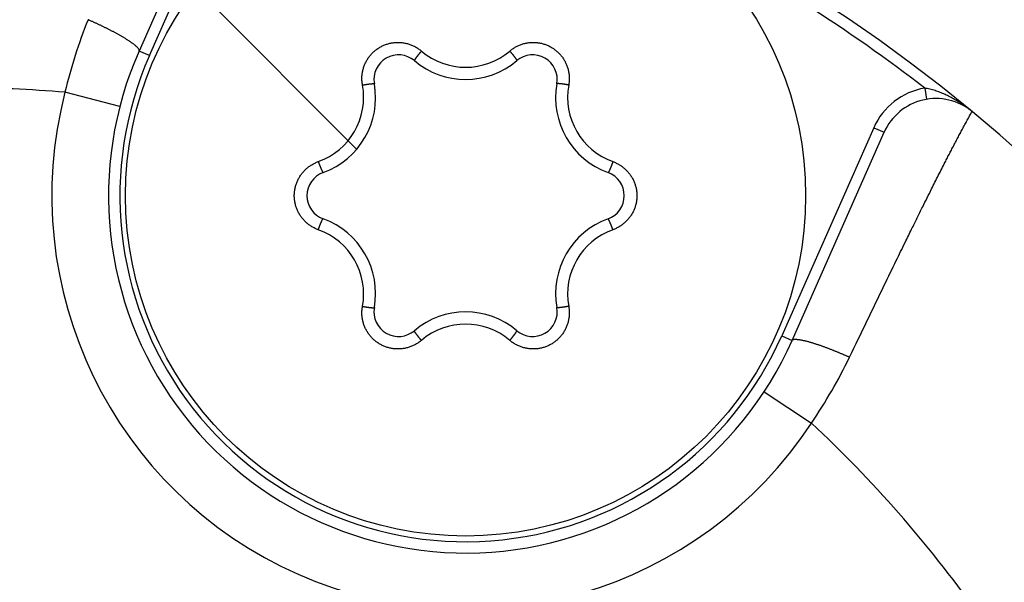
# Model space of a CAD drawing. Header units: millimetres. Extents: x 0 to 1300, y 0 to 891.
# Tile 32 of 148: x 600 to 608, y 285 to 290. Entities that reach past the tile are written whole.
import ezdxf

# ---------------------------------------------------------------- set-up
doc = ezdxf.new("R2010")
doc.units = ezdxf.units.MM
doc.header["$LTSCALE"] = 0.545669
doc.linetypes.add('CENTER', pattern=[50.8, 31.75, -6.35, 6.35, -6.35])
doc.layers.add('NoLayerName_001', color=7, linetype='Continuous')

# ---------------------------------------------------------------- blocks, each defined once
blk = doc.blocks.new('DIM_0002')
at = {"color": 3, "linetype": 'Continuous', "lineweight": 13}
blk.add_arc((60.0661, 60.9172), 60.0661, 345, 255, dxfattribs=at)

msp = doc.modelspace()

# ---------------------------------------------------------------- linework, layer by layer
at = {"layer": 'NoLayerName_001', "color": 4, "linetype": 'CENTER', "lineweight": 13}
msp.add_line((602.6371824, 288.88530244), (595.56611459, 295.95637025), dxfattribs=at)
at = {"layer": 'NoLayerName_001', "color": 60, "linetype": 'Continuous', "lineweight": 25}
for p, q in [((601.53357677, 291.58048746), (600.72137213, 289.74618259)), ((600.81280947, 289.70569541), (601.62501412, 291.54000028)), ((600.81280947, 289.70569541), (600.72137213, 289.74618259)), ((600.55152211, 289.25774741), (600.06737506, 289.38265393)), ((607.65164309, 289.41902219), (607.66825528, 289.32041166)), ((607.20269216, 289.07028215), (606.39048751, 287.23597727)), ((606.48192486, 287.19549009), (607.2941295, 289.02979496)), ((607.20269216, 289.07028215), (607.2941295, 289.02979496)), ((606.39048751, 287.23597727), (606.48192486, 287.19549009)), ((606.23444948, 286.74142634), (606.6523544, 286.46691681))]:
    msp.add_line(p, q, dxfattribs=at)
msp.add_circle((603.60164849, 288.47083634), 3, dxfattribs=at)
for centre, radius, start, end in [((599.15164849, 278.42083634), 14, 270, 90), ((599.15164849, 278.42083634), 13.9, 52.301204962, 62.719637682), ((604.43174913, 288.34310966), 4.48647003, 158.023677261, 166.602438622), ((603.60164849, 288.47083634), 3.15, 156.116904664, 336.116904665), ((603.60164849, 288.47083634), 3.04999923, 156.116904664, 336.116904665), ((603.01001329, 289.49557857), 0.2167296, 49.806134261, 190.193865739), ((603.60187979, 290.20576172), 0.60281503, 229.673131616, 310.326114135), ((604.19328369, 289.49557857), 0.2167296, 349.806134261, 130.193865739), ((603.60164849, 290.19583634), 0.7, 229.806134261, 310.193865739), ((602.09967966, 289.33799845), 0.60218715, 289.652894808, 10.347105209), ((602.10775467, 289.33333634), 0.7, 289.806134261, 10.193865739), ((605.09554231, 289.33333634), 0.7, 169.806134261, 250.193865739), ((605.10361757, 289.33799859), 0.60218749, 169.652912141, 250.347087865), ((599.15164849, 278.42083634), 11, 85.22472193, 90), ((603.60164849, 288.47083634), 3.64999371, 165.533551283, 326.700257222), ((607.75131623, 288.82735905), 0.59999784, 99.562420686, 156.116904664), ((607.75131623, 288.82735905), 0.5, 50.430597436, 156.116904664), ((602.41837809, 288.47083634), 0.2167296, 109.806134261, 250.193865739), ((604.78491889, 288.47083634), 0.2167296, 289.806134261, 70.193865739), ((602.10775467, 287.60833634), 0.7, 349.806134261, 70.193865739), ((605.09554231, 287.60833634), 0.7, 109.806134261, 190.193865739), ((602.09967931, 287.60367403), 0.60218749, 349.652919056, 70.34708095), ((605.10361723, 287.60367429), 0.60218715, 109.652887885, 190.347112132), ((603.01001329, 287.44609412), 0.2167296, 169.806134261, 310.193865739), ((603.60164849, 286.74583634), 0.7, 49.806134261, 130.193865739), ((604.19328369, 287.44609412), 0.2167296, 229.806134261, 10.193865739), ((603.60141719, 286.73591096), 0.60281503, 49.673131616, 130.326114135), ((602.94450099, 289.0022725), 4.49179311, 325.63646375, 334.20503951), ((599.15164849, 278.42083634), 11, 35.501764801, 47.009087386)]:
    msp.add_arc(centre, radius, start, end, dxfattribs=at)
for points, knots in [([(600.33657815, 289.99285535), (600.33296376, 289.9945082), (600.32573917, 289.99782294), (600.31487754, 290.0027406), (600.30400165, 290.00762616), (600.29310836, 290.01247237), (600.28220109, 290.01728666), (600.27491396, 290.02046042), (600.27127239, 290.02205176)], [0, 0, 0, 0, 0.011923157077, 0.02384613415, 0.035768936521, 0.047691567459, 0.05961402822, 0.071536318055, 0.071536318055, 0.071536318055, 0.071536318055]), ([(600.72137372, 289.74618189), (600.72107105, 289.75010104), (600.72193737, 289.75860927), (600.71411451, 289.76859054), (600.70634983, 289.77761689), (600.69775473, 289.78591682), (600.68882282, 289.79385287), (600.67957354, 289.80142384), (600.67011314, 289.80867673), (600.66048033, 289.81568471), (600.65072964, 289.82252777), (600.64088619, 289.82924561), (600.63095482, 289.8358423), (600.62094624, 289.84232866), (600.61086986, 289.84871353), (600.6007353, 289.85500632), (600.59055136, 289.86121697), (600.5803211, 289.86734815), (600.57004668, 289.87340277), (600.55973014, 289.87938392), (600.54937352, 289.88529465), (600.53897884, 289.89113805), (600.52854813, 289.89691716), (600.51808341, 289.90263507), (600.50758673, 289.90829483), (600.49706009, 289.91389951), (600.48650555, 289.91945219), (600.47592511, 289.92495591), (600.46532083, 289.93041378), (600.45469467, 289.93582877), (600.44404879, 289.9412043), (600.43338399, 289.94654148), (600.42270042, 289.95184018), (600.4119983, 289.95710059), (600.40127782, 289.96232281), (600.39053921, 289.967507), (600.37978262, 289.97265318), (600.36900844, 289.97776189), (600.35821616, 289.98283169), (600.34740868, 289.98786858), (600.3401869, 289.99119007), (600.33657815, 289.99285535)], [0, 0, 0, 0, 0.0117924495, 0.02430353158, 0.03603779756, 0.04799142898, 0.05997731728, 0.07191546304, 0.08383009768, 0.09573790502, 0.10764890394, 0.1195661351, 0.13148888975, 0.14341587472, 0.15534535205, 0.16727518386, 0.17920338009, 0.19112994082, 0.20305538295, 0.21498014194, 0.22690457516, 0.23882896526, 0.25075352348, 0.26267839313, 0.2746036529, 0.28652932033, 0.2984553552, 0.31038166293, 0.32230809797, 0.33423446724, 0.34616054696, 0.3580862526, 0.37001161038, 0.38193664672, 0.39386138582, 0.40578584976, 0.41771005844, 0.42963402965, 0.44155777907, 0.45348132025, 0.46540466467, 0.46540466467, 0.46540466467, 0.46540466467]), ([(602.69209347, 289.4461615), (602.69129032, 289.45130042), (602.68949785, 289.46156094), (602.6879177, 289.47712013), (602.68699951, 289.49274563), (602.68686569, 289.50841325), (602.68748673, 289.52407374), (602.6888735, 289.53968483), (602.69102797, 289.55520368), (602.69394302, 289.57059166), (602.69760729, 289.58581349), (602.70201068, 289.60083466), (602.70714289, 289.61562065), (602.7129934, 289.63013705), (602.71955268, 289.64434842), (602.72680474, 289.65822105), (602.73472826, 289.67172338), (602.74330298, 289.6848231), (602.7525084, 289.69748797), (602.76232393, 289.70968584), (602.77272966, 289.72138394), (602.78370257, 289.73255157), (602.79521192, 289.74316564), (602.80722836, 289.75320222), (602.81972226, 289.76263762), (602.83266405, 289.77144807), (602.84602421, 289.77960978), (602.85977277, 289.7870988), (602.87387393, 289.79390124), (602.88829235, 289.80000332), (602.90299266, 289.80539127), (602.91793953, 289.81005119), (602.93309756, 289.81396955), (602.94843137, 289.81713127), (602.96390281, 289.81953194), (602.97947367, 289.82117134), (602.99510553, 289.82204554), (603.01076153, 289.82216156), (603.02639882, 289.82148603), (603.04199736, 289.82013612), (603.05230122, 289.81849072), (603.05746477, 289.81776123)], [0, 0, 0, 0, 0.01560390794, 0.03123476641, 0.04688561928, 0.06254921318, 0.07821836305, 0.0938863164, 0.10954769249, 0.12520241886, 0.14085234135, 0.15649894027, 0.17214356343, 0.18778767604, 0.20343305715, 0.21908071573, 0.23473025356, 0.25038088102, 0.26603173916, 0.28168218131, 0.29733205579, 0.31298187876, 0.3286320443, 0.34428244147, 0.35993271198, 0.37558252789, 0.39123186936, 0.4068812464, 0.42253113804, 0.43818148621, 0.45383193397, 0.46948210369, 0.48513187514, 0.50078164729, 0.51643197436, 0.53208275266, 0.5477333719, 0.5633829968, 0.57903084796, 0.59467652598, 0.61032100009, 0.61032100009, 0.61032100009, 0.61032100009]), ([(603.05746477, 289.81776123), (603.06258652, 289.81677951), (603.0728684, 289.81499896), (603.08806594, 289.81122968), (603.1030848, 289.80681351), (603.11786818, 289.80163982), (603.13238555, 289.79574796), (603.14659829, 289.78914256), (603.16047088, 289.78184946), (603.17397223, 289.77389892), (603.18704517, 289.76529053), (603.19973001, 289.75614252), (603.20772057, 289.74946086), (603.21176978, 289.74619622)], [0, 0, 0, 0, 0.01564495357, 0.03129178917, 0.04694183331, 0.0625965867, 0.07825795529, 0.0939259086, 0.10959512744, 0.12525889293, 0.14090999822, 0.15654111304, 0.17214514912, 0.17214514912, 0.17214514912, 0.17214514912]), ([(603.9915273, 289.74619654), (603.99557587, 289.74946185), (604.00356476, 289.75614522), (604.01624924, 289.76529333), (604.0293225, 289.77390085), (604.04282477, 289.78184971), (604.05669843, 289.78914103), (604.07091218, 289.79574443), (604.08542974, 289.80163694), (604.10021407, 289.80680539), (604.11522897, 289.81124201), (604.13043952, 289.81493834), (604.14581069, 289.81788607), (604.16130744, 289.82007716), (604.17689437, 289.8215022), (604.19253431, 289.82215805), (604.20818931, 289.8220474), (604.22382126, 289.82117162), (604.239392, 289.81953235), (604.2548634, 289.81713132), (604.27019714, 289.8139694), (604.2853551, 289.81005101), (604.30030189, 289.80539121), (604.31500209, 289.80000345), (604.32942037, 289.79390158), (604.34352136, 289.7870993), (604.35726967, 289.7796103), (604.37062955, 289.77144851), (604.38357104, 289.76263792), (604.39606462, 289.75320234), (604.40808071, 289.74316553), (604.41958967, 289.7325512), (604.43056214, 289.72138327), (604.44096741, 289.70968488), (604.45078241, 289.69748676), (604.45998782, 289.6848219), (604.46856088, 289.67172157), (604.4764892, 289.65822122), (604.48372232, 289.64434125), (604.49035165, 289.63015757), (604.49407765, 289.62041141), (604.49602722, 289.61557489)], [0, 0, 0, 0, 0.01560377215, 0.03123454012, 0.04688539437, 0.06254909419, 0.07821843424, 0.09388660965, 0.10954815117, 0.12520294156, 0.14085285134, 0.1564993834, 0.17214390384, 0.18778789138, 0.20343313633, 0.21908066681, 0.23473008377, 0.25038059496, 0.26603134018, 0.28168167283, 0.29733144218, 0.31298116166, 0.32863121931, 0.34428149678, 0.3599316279, 0.37558127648, 0.39123041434, 0.40687955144, 0.42252919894, 0.43817932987, 0.45382960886, 0.4694796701, 0.48512939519, 0.50077917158, 0.51642951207, 0.53208026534, 0.54773078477, 0.56338021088, 0.5790277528, 0.59467301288, 0.61031701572, 0.61031701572, 0.61031701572, 0.61031701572]), ([(603.21176964, 289.74619668), (603.21093919, 289.74521827), (603.20927615, 289.74326325), (603.2067944, 289.74031984), (603.20432032, 289.73736999), (603.20185528, 289.73441258), (603.19939893, 289.73144798), (603.19695132, 289.72847618), (603.19451274, 289.72549698), (603.19208359, 289.72251007), (603.18966423, 289.71951516), (603.18765659, 289.7170125), (603.18605576, 289.71500608), (603.18485783, 289.71349908), (603.18366269, 289.71198984), (603.18247044, 289.71047833), (603.18128117, 289.7089645), (603.18009498, 289.70744831), (603.17891196, 289.70592972), (603.1777322, 289.70440868), (603.1765558, 289.70288516), (603.17538285, 289.7013591), (603.17421342, 289.69983045), (603.17304777, 289.69829899), (603.17188614, 289.69676444), (603.17072879, 289.69522655), (603.16957595, 289.69368506), (603.16842789, 289.69213971), (603.16728483, 289.69059023), (603.16614705, 289.68903637), (603.16501481, 289.68747796), (603.16388871, 289.68591483), (603.16276958, 289.68434682), (603.16165825, 289.68277387), (603.1605556, 289.68119589), (603.15946242, 289.67961284), (603.1583797, 289.67802449), (603.1573073, 289.67643069), (603.15624937, 289.6748275), (603.15520554, 289.67321291), (603.15453243, 289.67212118), (603.15419261, 289.67157658)], [0, 0, 0, 0, 0.003849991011, 0.0077000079, 0.011550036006, 0.01540006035, 0.019250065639, 0.023100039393, 0.026949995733, 0.030799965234, 0.034649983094, 0.03850008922, 0.040425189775, 0.042350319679, 0.044275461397, 0.046200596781, 0.048125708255, 0.050050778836, 0.051975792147, 0.053900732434, 0.055825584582, 0.057750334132, 0.059674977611, 0.061599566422, 0.063524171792, 0.065448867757, 0.067373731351, 0.069298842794, 0.071224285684, 0.073150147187, 0.07507649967, 0.077003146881, 0.07892969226, 0.080855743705, 0.082780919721, 0.084704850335, 0.086627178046, 0.088547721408, 0.090467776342, 0.092389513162, 0.094315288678, 0.094315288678, 0.094315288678, 0.094315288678]), ([(603.9915273, 289.74619654), (603.99235777, 289.74521812), (603.99402084, 289.74326307), (603.99650263, 289.74031962), (603.99897676, 289.73736973), (604.00144185, 289.73441227), (604.00389825, 289.73144762), (604.0063459, 289.72847577), (604.00878453, 289.72549653), (604.01121373, 289.72250958), (604.01363313, 289.71951462), (604.01564081, 289.71701192), (604.01724167, 289.71500547), (604.01843962, 289.71349845), (604.01963478, 289.71198919), (604.02082706, 289.71047765), (604.02201635, 289.7089638), (604.02320256, 289.70744759), (604.02438561, 289.70592897), (604.02556539, 289.70440791), (604.02674181, 289.70288437), (604.02791478, 289.70135828), (604.02908423, 289.69982961), (604.03024991, 289.69829812), (604.03141156, 289.69676355), (604.03256893, 289.69522564), (604.03372179, 289.69368413), (604.03486988, 289.69213875), (604.03601295, 289.69058925), (604.03715076, 289.68903536), (604.03828302, 289.68747693), (604.03940914, 289.68591377), (604.0405283, 289.68434574), (604.04163964, 289.68277276), (604.04274232, 289.68119476), (604.04383552, 289.67961169), (604.04491826, 289.67802331), (604.04599068, 289.67642949), (604.04704864, 289.67482628), (604.04809249, 289.67321166), (604.04876562, 289.67211992), (604.04910544, 289.67157531)], [0, 0, 0, 0, 0.003850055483, 0.007700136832, 0.011550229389, 0.01540031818, 0.019250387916, 0.023100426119, 0.026950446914, 0.030800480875, 0.0346505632, 0.038500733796, 0.040425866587, 0.042351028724, 0.044276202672, 0.04620137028, 0.048126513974, 0.050051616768, 0.051976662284, 0.053901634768, 0.055826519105, 0.057751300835, 0.059675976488, 0.061600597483, 0.06352523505, 0.065449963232, 0.067374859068, 0.069300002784, 0.071225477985, 0.07315137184, 0.07507775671, 0.077004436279, 0.078931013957, 0.080857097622, 0.08278230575, 0.084706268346, 0.086628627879, 0.08854920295, 0.090469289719, 0.092391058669, 0.094316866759, 0.094316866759, 0.094316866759, 0.094316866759]), ([(603.15419261, 289.67157658), (603.1538608, 289.67102448), (603.15318738, 289.66992228), (603.15222683, 289.66824137), (603.15129073, 289.66654051), (603.15052829, 289.66480098), (603.14957941, 289.66305914), (603.1498592, 289.66176177), (603.14988543, 289.66113084)], [0, 0, 0, 0, 0.001932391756, 0.003873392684, 0.005813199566, 0.007735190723, 0.009629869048, 0.011524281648, 0.011524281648, 0.011524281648, 0.011524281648]), ([(604.04910544, 289.67157531), (604.04943726, 289.67102321), (604.0501107, 289.66992098), (604.05107127, 289.66824005), (604.05200739, 289.66653916), (604.05276985, 289.66479961), (604.05371876, 289.66305775), (604.05343898, 289.66176036), (604.05341276, 289.66112942)], [0, 0, 0, 0, 0.001932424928, 0.003873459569, 0.00581329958, 0.007735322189, 0.009630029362, 0.01152447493, 0.01152447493, 0.01152447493, 0.01152447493]), ([(604.49602722, 289.61557489), (604.4977374, 289.61064844), (604.50133535, 289.60085369), (604.50566841, 289.5858075), (604.5093523, 289.57059261), (604.51226304, 289.55520295), (604.51441981, 289.53968465), (604.51580731, 289.52407344), (604.51642956, 289.50841297), (604.51629671, 289.49274532), (604.51537924, 289.47711983), (604.51379947, 289.46156068), (604.51200668, 289.45130029), (604.51120345, 289.44616143)], [0, 0, 0, 0, 0.01564453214, 0.03129106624, 0.04694095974, 0.06259570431, 0.07825715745, 0.09392521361, 0.10959443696, 0.12525804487, 0.14090884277, 0.15653958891, 0.17214336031, 0.17214336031, 0.17214336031, 0.17214336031]), ([(602.69209347, 289.4461615), (602.69335602, 289.44639148), (602.69588064, 289.44685421), (602.69967058, 289.44753177), (602.70346227, 289.44819946), (602.70725599, 289.44885554), (602.71105159, 289.4495005), (602.71484905, 289.45013429), (602.71864841, 289.45075657), (602.72244973, 289.45136683), (602.72625308, 289.4519646), (602.72942427, 289.45245193), (602.7319623, 289.45283509), (602.73386637, 289.45311902), (602.73577098, 289.45339942), (602.73767611, 289.45367619), (602.73958176, 289.45394921), (602.74148792, 289.45421839), (602.74339457, 289.45448362), (602.74530171, 289.45474481), (602.74720932, 289.45500184), (602.7491174, 289.45525461), (602.75102597, 289.45550304), (602.75293509, 289.45574679), (602.75484486, 289.45598552), (602.75675539, 289.45621887), (602.75866677, 289.45644651), (602.76057912, 289.45666809), (602.76249254, 289.45688327), (602.76440712, 289.45709168), (602.76632286, 289.45729303), (602.76823963, 289.45748669), (602.77015713, 289.45767189), (602.77207501, 289.45784785), (602.77399291, 289.45801378), (602.77591046, 289.45816898), (602.77782738, 289.45831247), (602.77974385, 289.45844429), (602.78166122, 289.4585589), (602.78358141, 289.45865558), (602.78486343, 289.45869265), (602.78550498, 289.45871464)], [0, 0, 0, 0, 0.003849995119, 0.007700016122, 0.011550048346, 0.01540007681, 0.01925008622, 0.023100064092, 0.026950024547, 0.030799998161, 0.034650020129, 0.038500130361, 0.040425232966, 0.042350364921, 0.044275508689, 0.046200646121, 0.048125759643, 0.050050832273, 0.051975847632, 0.053900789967, 0.055825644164, 0.057750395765, 0.059675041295, 0.061599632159, 0.063524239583, 0.065448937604, 0.067373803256, 0.069298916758, 0.071224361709, 0.073150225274, 0.075076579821, 0.077003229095, 0.078929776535, 0.08085583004, 0.082781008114, 0.084704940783, 0.086627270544, 0.088547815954, 0.090467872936, 0.092389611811, 0.09431538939, 0.09431538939, 0.09431538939, 0.09431538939]), ([(602.78550498, 289.45871464), (602.78614901, 289.45872595), (602.78744027, 289.45875805), (602.78937625, 289.45874946), (602.7913173, 289.45870971), (602.79320499, 289.45850024), (602.79518792, 289.45845107), (602.79617157, 289.45756008), (602.79670486, 289.4572219)], [0, 0, 0, 0, 0.001932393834, 0.003873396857, 0.005813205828, 0.007735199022, 0.009629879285, 0.011524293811, 0.011524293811, 0.011524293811, 0.011524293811]), ([(604.41779201, 289.45871464), (604.41714798, 289.45872595), (604.41585672, 289.45875805), (604.41392074, 289.45874945), (604.4119797, 289.45870971), (604.410092, 289.45850023), (604.40810908, 289.45845107), (604.40712542, 289.45756008), (604.40659214, 289.4572219)], [0, 0, 0, 0, 0.001932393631, 0.003873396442, 0.005813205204, 0.007735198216, 0.009629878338, 0.011524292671, 0.011524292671, 0.011524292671, 0.011524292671]), ([(604.51120352, 289.4461615), (604.50994096, 289.44639148), (604.50741634, 289.44685421), (604.5036264, 289.44753177), (604.49983471, 289.44819946), (604.496041, 289.44885554), (604.49224539, 289.4495005), (604.48844793, 289.45013429), (604.48464858, 289.45075657), (604.48084726, 289.45136682), (604.47704391, 289.45196459), (604.47387271, 289.45245193), (604.47133469, 289.45283508), (604.46943062, 289.45311902), (604.46752601, 289.45339942), (604.46562087, 289.45367619), (604.46371522, 289.45394921), (604.46180907, 289.45421839), (604.45990242, 289.45448362), (604.45799528, 289.45474481), (604.45608767, 289.45500184), (604.45417959, 289.45525461), (604.45227102, 289.45550304), (604.4503619, 289.45574679), (604.44845213, 289.45598552), (604.4465416, 289.45621887), (604.44463022, 289.45644651), (604.44271787, 289.45666809), (604.44080445, 289.45688327), (604.43888987, 289.45709168), (604.43697413, 289.45729303), (604.43505736, 289.45748669), (604.43313986, 289.45767189), (604.43122198, 289.45784784), (604.42930408, 289.45801378), (604.42738653, 289.45816898), (604.42546961, 289.45831246), (604.42355314, 289.45844429), (604.42163577, 289.4585589), (604.41971558, 289.45865558), (604.41843356, 289.45869265), (604.41779201, 289.45871464)], [0, 0, 0, 0, 0.003849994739, 0.007700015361, 0.011550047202, 0.015400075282, 0.019250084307, 0.023100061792, 0.026950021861, 0.030799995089, 0.034650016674, 0.038500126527, 0.040425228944, 0.042350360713, 0.044275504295, 0.046200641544, 0.048125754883, 0.050050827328, 0.051975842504, 0.053900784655, 0.055825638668, 0.057750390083, 0.059675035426, 0.061599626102, 0.063524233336, 0.065448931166, 0.067373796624, 0.069298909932, 0.071224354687, 0.073150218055, 0.075076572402, 0.077003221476, 0.078929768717, 0.080855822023, 0.082780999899, 0.084704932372, 0.086627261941, 0.088547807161, 0.090467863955, 0.092389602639, 0.094315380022, 0.094315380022, 0.094315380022, 0.094315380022]), ([(608.06982244, 289.21278582), (608.06373316, 289.2177141), (608.05162703, 289.22766354), (608.03302451, 289.24203744), (608.0141585, 289.25607056), (607.99498409, 289.26969367), (607.97551697, 289.28291194), (607.95575661, 289.29571059), (607.93570681, 289.3080802), (607.91537023, 289.32000992), (607.89474976, 289.33148916), (607.87385006, 289.34250693), (607.85268067, 289.35304753), (607.83124645, 289.36306863), (607.80955887, 289.3725262), (607.78762995, 289.38137511), (607.76547196, 289.38957127), (607.74309651, 289.39706699), (607.72051752, 289.40382768), (607.69774026, 289.40976988), (607.67480222, 289.41499191), (607.65934738, 289.41760695), (607.65164309, 289.41902219)], [0, 0, 0, 0, 0.02350118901, 0.04700667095, 0.07051778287, 0.09403627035, 0.11756430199, 0.14110448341, 0.16465987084, 0.18823398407, 0.2118308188, 0.23545485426, 0.25910585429, 0.28276937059, 0.30643055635, 0.33007737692, 0.35370086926, 0.37729541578, 0.40085902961, 0.42439364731, 0.44790542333, 0.4714050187, 0.4714050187, 0.4714050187, 0.4714050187]), ([(606.98871925, 287.04766088), (607.0909274, 287.25892476), (607.22793985, 287.54297044), (607.39149415, 287.8793525), (607.47196641, 288.04410019), (607.53335521, 288.16919586), (607.58523316, 288.27445), (607.63080117, 288.36646105), (607.67328625, 288.45181451), (607.70938028, 288.5239643), (607.74232954, 288.58948654), (607.77210193, 288.64839706), (607.80200484, 288.70724146), (607.82871152, 288.75948325), (607.8521814, 288.80514274), (607.87237635, 288.84423932), (607.89265661, 288.88329173), (607.9130297, 288.92229581), (607.93350243, 288.96124769), (607.95408109, 289.00014367), (607.97132525, 289.03250639), (607.98518672, 289.05836116), (607.99561864, 289.07773304), (608.0060896, 289.09708386), (608.01660053, 289.11641284), (608.02714818, 289.1357219), (608.03774214, 289.1550059), (608.05191801, 289.18068978), (608.0626409, 289.19990211), (608.06976913, 289.21272129)], [0, 0, 0, 0, 0.7040670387, 0.9460902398, 1.1221071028, 1.2541197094, 1.3641302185, 1.4741407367, 1.5621491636, 1.6501576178, 1.7161639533, 1.7821703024, 1.8481766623, 1.9141830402, 1.9581873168, 2.0021915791, 2.0461958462, 2.0902001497, 2.1342044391, 2.1782086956, 2.2222128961, 2.2442149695, 2.2662170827, 2.2882193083, 2.3102214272, 2.3322231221, 2.354225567, 2.3762285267, 2.4202317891, 2.4202317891, 2.4202317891, 2.4202317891]), ([(602.16308133, 288.67302704), (602.1664928, 288.67697126), (602.17317655, 288.68498446), (602.18404094, 288.69625974), (602.19537606, 288.70705705), (602.20724913, 288.71727203), (602.2196106, 288.72689825), (602.23243716, 288.7359046), (602.24568898, 288.74427283), (602.25932448, 288.75199083), (602.27331567, 288.75900849), (602.28758044, 288.76541969), (602.29736259, 288.76899761), (602.30221462, 288.77087152)], [0, 0, 0, 0, 0.01564464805, 0.03129129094, 0.0469412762, 0.06259608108, 0.07825754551, 0.09392558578, 0.10959481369, 0.12525847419, 0.14090938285, 0.15654029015, 0.17214424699, 0.17214424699, 0.17214424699, 0.17214424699]), ([(602.30221462, 288.77087152), (602.30264672, 288.76966312), (602.3035083, 288.76724537), (602.30481649, 288.76362442), (602.30613409, 288.76000687), (602.30746277, 288.75639337), (602.30880201, 288.75278381), (602.31015187, 288.74917821), (602.31151264, 288.74557674), (602.3128848, 288.74197957), (602.31426879, 288.73838689), (602.31543234, 288.73539689), (602.31636953, 288.73300732), (602.31707567, 288.73121637), (602.31778514, 288.72942673), (602.31849802, 288.72763846), (602.3192144, 288.7258516), (602.31993437, 288.72406624), (602.32065799, 288.72228241), (602.32138537, 288.72050019), (602.32211658, 288.71871963), (602.32285171, 288.7169408), (602.32359085, 288.71516372), (602.32433431, 288.7133885), (602.32508246, 288.71161523), (602.32583563, 288.70984398), (602.32659418, 288.70807486), (602.32735846, 288.70630792), (602.32812882, 288.70454327), (602.32890562, 288.70278098), (602.32968912, 288.70102123), (602.33047978, 288.69926443), (602.33127815, 288.69751123), (602.33208471, 288.69576232), (602.33289995, 288.6940184), (602.33372432, 288.69228015), (602.33455852, 288.69054831), (602.33540259, 288.68882269), (602.33626202, 288.6871049), (602.33713839, 288.68539362), (602.3377473, 288.68426482), (602.33804903, 288.68369823)], [0, 0, 0, 0, 0.003849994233, 0.00770001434, 0.01155004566, 0.015400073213, 0.019250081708, 0.023100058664, 0.0269500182, 0.030799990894, 0.03465001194, 0.038500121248, 0.040425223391, 0.042350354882, 0.044275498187, 0.046200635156, 0.048125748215, 0.050050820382, 0.051975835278, 0.053900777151, 0.055825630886, 0.057750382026, 0.059675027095, 0.061599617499, 0.063524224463, 0.065448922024, 0.067373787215, 0.069298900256, 0.071224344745, 0.073150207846, 0.075076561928, 0.077003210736, 0.078929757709, 0.080855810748, 0.082780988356, 0.084704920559, 0.086627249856, 0.088547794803, 0.090467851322, 0.092389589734, 0.094315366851, 0.094315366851, 0.094315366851, 0.094315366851]), ([(604.90108235, 288.77087152), (604.90065024, 288.76966312), (604.89978867, 288.76724536), (604.89848048, 288.7636244), (604.89716287, 288.76000684), (604.89583419, 288.75639334), (604.89449494, 288.75278376), (604.89314509, 288.74917816), (604.89178432, 288.74557668), (604.89041215, 288.7419795), (604.88902816, 288.73838681), (604.8878646, 288.7353968), (604.88692741, 288.73300723), (604.88622127, 288.73121628), (604.8855118, 288.72942663), (604.88479892, 288.72763835), (604.88408253, 288.7258515), (604.88336257, 288.72406612), (604.88263894, 288.72228229), (604.88191156, 288.72050007), (604.88118035, 288.71871951), (604.88044522, 288.71694067), (604.87970608, 288.71516359), (604.87896262, 288.71338836), (604.87821447, 288.71161509), (604.8774613, 288.70984384), (604.87670275, 288.70807471), (604.87593846, 288.70630777), (604.8751681, 288.70454311), (604.8743913, 288.70278082), (604.8736078, 288.70102106), (604.87281714, 288.69926426), (604.87201877, 288.69751106), (604.87121221, 288.69576214), (604.87039697, 288.69401822), (604.86957259, 288.69227996), (604.86873839, 288.69054812), (604.86789432, 288.68882249), (604.86703489, 288.6871047), (604.86615852, 288.68539341), (604.86554961, 288.68426461), (604.86524788, 288.68369802)], [0, 0, 0, 0, 0.003850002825, 0.007700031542, 0.011550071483, 0.015400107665, 0.019250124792, 0.023100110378, 0.026950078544, 0.030800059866, 0.034650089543, 0.038500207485, 0.040425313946, 0.042350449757, 0.044275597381, 0.046200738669, 0.048125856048, 0.050050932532, 0.051975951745, 0.053900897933, 0.055825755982, 0.057750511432, 0.05967516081, 0.061599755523, 0.063524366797, 0.06544906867, 0.067373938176, 0.069299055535, 0.071224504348, 0.07315037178, 0.075076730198, 0.077003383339, 0.078929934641, 0.080855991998, 0.082781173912, 0.084705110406, 0.086627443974, 0.088547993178, 0.090468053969, 0.092389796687, 0.094315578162, 0.094315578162, 0.094315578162, 0.094315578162]), ([(604.90108235, 288.77087152), (604.90593446, 288.76899782), (604.91571683, 288.76542045), (604.92998169, 288.75900931), (604.9439729, 288.75199144), (604.95760834, 288.74427295), (604.97086018, 288.7359042), (604.98368642, 288.72689704), (604.99604905, 288.71727131), (605.00791805, 288.70705246), (605.01926856, 288.69626792), (605.03007572, 288.6849437), (605.04031477, 288.67310594), (605.04996115, 288.66078094), (605.05898895, 288.64799464), (605.06737682, 288.63477761), (605.07510819, 288.62116416), (605.08216525, 288.60718803), (605.08853039, 288.59288312), (605.09418612, 288.57828339), (605.09911413, 288.5634225), (605.1032991, 288.54833567), (605.1067364, 288.53306109), (605.10942004, 288.51763613), (605.11134438, 288.50209831), (605.11250362, 288.48648513), (605.11289204, 288.47083404), (605.11250374, 288.45518297), (605.11134443, 288.43956984), (605.10941999, 288.42403211), (605.10673623, 288.40860726), (605.10329884, 288.39333281), (605.09911388, 288.37824612), (605.09418602, 288.36338536), (605.08853017, 288.34878591), (605.08216523, 288.33448103), (605.0751069, 288.32050606), (605.06737965, 288.30688949), (605.05897591, 288.29368524), (605.05000713, 288.2808521), (605.04342949, 288.27275227), (605.04021565, 288.26864564)], [0, 0, 0, 0, 0.01560395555, 0.03123489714, 0.04688591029, 0.06254976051, 0.07821925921, 0.09388762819, 0.10954942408, 0.12520450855, 0.14085472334, 0.15650155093, 0.17214634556, 0.18779058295, 0.20343606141, 0.21908383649, 0.23473352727, 0.25038434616, 0.26603542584, 0.28168610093, 0.29733619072, 0.31298618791, 0.32863649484, 0.34428700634, 0.35993736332, 0.37558723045, 0.39123657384, 0.4068858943, 0.42253570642, 0.43818598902, 0.45383641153, 0.46948661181, 0.48513647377, 0.50078638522, 0.51643685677, 0.53208773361, 0.54773836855, 0.56338790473, 0.57903555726, 0.5946809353, 0.61032505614, 0.61032505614, 0.61032505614, 0.61032505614]), ([(602.30221463, 288.17080117), (602.29736252, 288.17267487), (602.28758016, 288.17625224), (602.27331529, 288.18266337), (602.25932408, 288.18968125), (602.24568864, 288.19739973), (602.23243681, 288.20576848), (602.21961056, 288.21477565), (602.20724794, 288.22440137), (602.19537893, 288.23462023), (602.18402842, 288.24540476), (602.17322126, 288.25672898), (602.16298222, 288.26856674), (602.15333583, 288.28089174), (602.14430803, 288.29367805), (602.13592016, 288.30689507), (602.12818879, 288.32050852), (602.12113174, 288.33448466), (602.11476659, 288.34878956), (602.10911087, 288.36338929), (602.10418286, 288.37825018), (602.09999788, 288.39333701), (602.09656058, 288.4086116), (602.09387694, 288.42403656), (602.09195261, 288.43957437), (602.09079336, 288.45518756), (602.09040494, 288.47083864), (602.09079325, 288.48648972), (602.09195255, 288.50210285), (602.09387699, 288.51764058), (602.09656076, 288.53306542), (602.09999815, 288.54833988), (602.1041831, 288.56342656), (602.10911096, 288.57828733), (602.11476681, 288.59288677), (602.12113175, 288.60719166), (602.12819008, 288.62116662), (602.13591733, 288.6347832), (602.14432108, 288.64798744), (602.15328985, 288.66082059), (602.15986749, 288.66892041), (602.16308133, 288.67302704)], [0, 0, 0, 0, 0.01560395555, 0.03123489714, 0.04688591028, 0.0625497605, 0.07821925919, 0.09388762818, 0.10954942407, 0.12520450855, 0.14085472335, 0.15650155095, 0.1721463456, 0.187790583, 0.20343606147, 0.21908383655, 0.23473352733, 0.25038434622, 0.26603542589, 0.28168610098, 0.29733619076, 0.31298618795, 0.32863649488, 0.34428700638, 0.35993736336, 0.37558723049, 0.39123657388, 0.40688589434, 0.42253570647, 0.43818598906, 0.45383641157, 0.46948661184, 0.48513647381, 0.50078638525, 0.51643685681, 0.53208773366, 0.54773836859, 0.56338790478, 0.57903555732, 0.59468093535, 0.61032505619, 0.61032505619, 0.61032505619, 0.61032505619]), ([(602.33804903, 288.68369823), (602.33836125, 288.68313482), (602.33897908, 288.68200052), (602.33995451, 288.6803282), (602.34095945, 288.67866708), (602.34208471, 288.67713703), (602.34311875, 288.67544435), (602.3443822, 288.67503797), (602.34494172, 288.67474522)], [0, 0, 0, 0, 0.001932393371, 0.003873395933, 0.00581320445, 0.007735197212, 0.009629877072, 0.011524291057, 0.011524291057, 0.011524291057, 0.011524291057]), ([(604.86524788, 288.68369802), (604.86493566, 288.68313462), (604.86431783, 288.6820003), (604.86334239, 288.68032798), (604.86233745, 288.67866686), (604.86121219, 288.6771368), (604.86017815, 288.67544412), (604.8589147, 288.67503774), (604.85835518, 288.67474499)], [0, 0, 0, 0, 0.001932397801, 0.003873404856, 0.005813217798, 0.007735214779, 0.009629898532, 0.011524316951, 0.011524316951, 0.011524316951, 0.011524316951]), ([(602.30221463, 288.17080117), (602.30264674, 288.17200957), (602.30350831, 288.17442732), (602.30481651, 288.17804829), (602.30613411, 288.18166584), (602.30746279, 288.18527935), (602.30880204, 288.18888892), (602.3101519, 288.19249453), (602.31151267, 288.19609601), (602.31288483, 288.19969318), (602.31426883, 288.20328588), (602.31543238, 288.20627588), (602.31636957, 288.20866546), (602.31707571, 288.21045641), (602.31778518, 288.21224605), (602.31849807, 288.21403433), (602.31921445, 288.21582119), (602.31993441, 288.21760656), (602.32065804, 288.21939039), (602.32138542, 288.22117261), (602.32211663, 288.22295317), (602.32285176, 288.22473201), (602.3235909, 288.2265091), (602.32433436, 288.22828432), (602.32508251, 288.2300576), (602.32583568, 288.23182885), (602.32659424, 288.23359798), (602.32735852, 288.23536492), (602.32812888, 288.23712958), (602.32890568, 288.23889186), (602.32968918, 288.24065162), (602.33047985, 288.24240842), (602.33127822, 288.24416163), (602.33208477, 288.24591054), (602.33290002, 288.24765447), (602.33372439, 288.24939272), (602.33455859, 288.25112456), (602.33540266, 288.25285019), (602.33626209, 288.25456799), (602.33713846, 288.25627927), (602.33774737, 288.25740807), (602.3380491, 288.25797467)], [0, 0, 0, 0, 0.003850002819, 0.00770003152, 0.011550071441, 0.015400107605, 0.019250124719, 0.023100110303, 0.026950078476, 0.030800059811, 0.034650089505, 0.038500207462, 0.04042531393, 0.042350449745, 0.044275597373, 0.046200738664, 0.048125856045, 0.05005093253, 0.051975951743, 0.05390089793, 0.055825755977, 0.057750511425, 0.059675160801, 0.061599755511, 0.063524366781, 0.065449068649, 0.06737393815, 0.069299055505, 0.071224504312, 0.073150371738, 0.075076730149, 0.077003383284, 0.07892993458, 0.080855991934, 0.082781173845, 0.08470511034, 0.086627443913, 0.088547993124, 0.090468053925, 0.09238979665, 0.094315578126, 0.094315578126, 0.094315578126, 0.094315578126]), ([(602.3380491, 288.25797467), (602.33836133, 288.25853807), (602.33897916, 288.25967238), (602.33995459, 288.2613447), (602.34095953, 288.26300582), (602.34208479, 288.26453588), (602.34311883, 288.26622857), (602.34438228, 288.26663495), (602.3449418, 288.26692769)], [0, 0, 0, 0, 0.001932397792, 0.003873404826, 0.005813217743, 0.007735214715, 0.009629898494, 0.01152431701, 0.01152431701, 0.01152431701, 0.01152431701]), ([(604.86524796, 288.25797446), (604.86493573, 288.25853786), (604.8643179, 288.25967217), (604.86334247, 288.26134448), (604.86233753, 288.2630056), (604.86121227, 288.26453565), (604.86017823, 288.26622834), (604.85891478, 288.26663472), (604.85835527, 288.26692746)], [0, 0, 0, 0, 0.001932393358, 0.003873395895, 0.005813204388, 0.00773519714, 0.009629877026, 0.011524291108, 0.011524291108, 0.011524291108, 0.011524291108]), ([(604.90108237, 288.17080116), (604.90065026, 288.17200956), (604.89978869, 288.17442731), (604.8984805, 288.17804827), (604.89716289, 288.18166581), (604.89583422, 288.18527931), (604.89449497, 288.18888888), (604.89314512, 288.19249447), (604.89178435, 288.19609595), (604.89041218, 288.19969311), (604.88902819, 288.2032858), (604.88786464, 288.2062758), (604.88692745, 288.20866537), (604.88622131, 288.21045631), (604.88551184, 288.21224595), (604.88479896, 288.21403423), (604.88408258, 288.21582108), (604.88336262, 288.21760645), (604.88263899, 288.21939027), (604.88191161, 288.22117249), (604.8811804, 288.22295305), (604.88044527, 288.22473188), (604.87970613, 288.22650896), (604.87896267, 288.22828418), (604.87821453, 288.23005746), (604.87746135, 288.2318287), (604.8767028, 288.23359783), (604.87593852, 288.23536476), (604.87516816, 288.23712942), (604.87439136, 288.2388917), (604.87360786, 288.24065145), (604.8728172, 288.24240825), (604.87201883, 288.24416145), (604.87121228, 288.24591037), (604.87039703, 288.24765428), (604.86957266, 288.24939253), (604.86873846, 288.25112437), (604.86789439, 288.25285), (604.86703496, 288.25456779), (604.86615859, 288.25627907), (604.86554969, 288.25740787), (604.86524796, 288.25797446)], [0, 0, 0, 0, 0.003849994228, 0.007700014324, 0.01155004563, 0.015400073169, 0.019250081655, 0.023100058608, 0.02695001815, 0.030799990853, 0.034650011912, 0.038500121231, 0.040425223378, 0.042350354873, 0.044275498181, 0.046200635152, 0.048125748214, 0.050050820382, 0.05197583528, 0.053900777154, 0.055825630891, 0.057750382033, 0.059675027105, 0.061599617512, 0.063524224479, 0.065448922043, 0.067373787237, 0.06929890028, 0.07122434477, 0.073150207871, 0.075076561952, 0.077003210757, 0.078929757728, 0.080855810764, 0.082780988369, 0.084704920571, 0.086627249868, 0.088547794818, 0.09046785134, 0.092389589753, 0.094315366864, 0.094315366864, 0.094315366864, 0.094315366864]), ([(605.04021565, 288.26864564), (605.03680419, 288.26470142), (605.03012043, 288.25668822), (605.01925604, 288.24541295), (605.00792093, 288.23461564), (604.99604785, 288.22440066), (604.98368638, 288.21477443), (604.97085982, 288.20576809), (604.95760801, 288.19739985), (604.9439725, 288.18968186), (604.92998131, 288.1826642), (604.91571654, 288.17625299), (604.90593439, 288.17267507), (604.90108236, 288.17080116)], [0, 0, 0, 0, 0.01564464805, 0.03129129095, 0.04694127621, 0.0625960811, 0.07825754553, 0.09392558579, 0.10959481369, 0.12525847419, 0.14090938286, 0.15654029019, 0.17214424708, 0.17214424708, 0.17214424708, 0.17214424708]), ([(602.70726976, 287.3260978), (602.70555958, 287.33102424), (602.70196163, 287.34081899), (602.69762857, 287.35586519), (602.69394468, 287.37108008), (602.69103394, 287.38646973), (602.68887717, 287.40198804), (602.68748967, 287.41759925), (602.68686743, 287.43325972), (602.68700028, 287.44892737), (602.68791775, 287.46455286), (602.68949751, 287.480112), (602.6912903, 287.49037239), (602.69209353, 287.49551125)], [0, 0, 0, 0, 0.01564453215, 0.03129106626, 0.04694095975, 0.06259570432, 0.07825715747, 0.09392521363, 0.10959443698, 0.12525804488, 0.14090884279, 0.15653958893, 0.17214336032, 0.17214336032, 0.17214336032, 0.17214336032]), ([(602.69209347, 287.49551119), (602.69335602, 287.4952812), (602.69588064, 287.49481847), (602.69967058, 287.49414092), (602.70346227, 287.49347323), (602.70725599, 287.49281714), (602.71105159, 287.49217218), (602.71484905, 287.49153839), (602.71864841, 287.49091611), (602.72244972, 287.49030586), (602.72625308, 287.48970809), (602.72942427, 287.48922075), (602.73196229, 287.4888376), (602.73386637, 287.48855366), (602.73577097, 287.48827326), (602.73767611, 287.4879965), (602.73958176, 287.48772347), (602.74148791, 287.48745429), (602.74339457, 287.48718906), (602.7453017, 287.48692788), (602.74720932, 287.48667085), (602.7491174, 287.48641807), (602.75102596, 287.48616964), (602.75293508, 287.48592589), (602.75484485, 287.48568717), (602.75675538, 287.48545381), (602.75866677, 287.48522617), (602.76057912, 287.48500459), (602.76249253, 287.48478942), (602.76440711, 287.484581), (602.76632286, 287.48437966), (602.76823962, 287.48418599), (602.77015712, 287.4840008), (602.772075, 287.48382484), (602.7739929, 287.4836589), (602.77591045, 287.4835037), (602.77782737, 287.48336022), (602.77974384, 287.48322839), (602.78166121, 287.48311379), (602.7835814, 287.48301711), (602.78486342, 287.48298004), (602.78550497, 287.48295805)], [0, 0, 0, 0, 0.00384999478, 0.007700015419, 0.011550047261, 0.015400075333, 0.019250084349, 0.023100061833, 0.026950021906, 0.030799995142, 0.034650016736, 0.038500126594, 0.040425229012, 0.042350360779, 0.044275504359, 0.046200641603, 0.048125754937, 0.050050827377, 0.051975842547, 0.053900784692, 0.055825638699, 0.057750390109, 0.059675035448, 0.061599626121, 0.063524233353, 0.065448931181, 0.067373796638, 0.069298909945, 0.071224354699, 0.073150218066, 0.075076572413, 0.077003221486, 0.078929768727, 0.080855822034, 0.082780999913, 0.084704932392, 0.086627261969, 0.088547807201, 0.090467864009, 0.092389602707, 0.094315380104, 0.094315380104, 0.094315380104, 0.094315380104]), ([(602.78550497, 287.48295805), (602.78614901, 287.48294674), (602.78744026, 287.48291464), (602.78937624, 287.48292323), (602.79131729, 287.48296298), (602.79320498, 287.48317245), (602.79518791, 287.48322162), (602.79617156, 287.48411261), (602.79670485, 287.48445079)], [0, 0, 0, 0, 0.001932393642, 0.00387339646, 0.005813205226, 0.007735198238, 0.009629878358, 0.011524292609, 0.011524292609, 0.011524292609, 0.011524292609]), ([(604.51120352, 287.49551119), (604.51200666, 287.49037227), (604.51379914, 287.48011174), (604.51537928, 287.46455255), (604.51629747, 287.44892705), (604.51643129, 287.43325943), (604.51581026, 287.41759895), (604.51442348, 287.40198786), (604.51226901, 287.386469), (604.50935397, 287.37108103), (604.50568969, 287.35585919), (604.5012863, 287.34083802), (604.49615409, 287.32605203), (604.49030358, 287.31153564), (604.48374431, 287.29732426), (604.47649225, 287.28345163), (604.46856872, 287.2699493), (604.459994, 287.25684958), (604.45078858, 287.24418472), (604.44097306, 287.23198685), (604.43056732, 287.22028875), (604.41959441, 287.20912111), (604.40808506, 287.19850704), (604.39606862, 287.18847047), (604.38357473, 287.17903507), (604.37063294, 287.17022461), (604.35727277, 287.1620629), (604.34352422, 287.15457388), (604.32942305, 287.14777144), (604.31500463, 287.14166936), (604.30030432, 287.13628141), (604.28535745, 287.13162149), (604.27019943, 287.12770313), (604.25486561, 287.12454141), (604.23939418, 287.12214075), (604.22382332, 287.12050134), (604.20819146, 287.11962715), (604.19253545, 287.11951112), (604.17689816, 287.12018666), (604.16129962, 287.12153656), (604.15099576, 287.12318197), (604.14583221, 287.12391145)], [0, 0, 0, 0, 0.0156039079, 0.03123476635, 0.04688561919, 0.06254921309, 0.07821836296, 0.09388631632, 0.10954769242, 0.12520241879, 0.14085234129, 0.15649894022, 0.17214356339, 0.187787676, 0.20343305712, 0.21908071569, 0.23473025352, 0.25038088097, 0.2660317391, 0.28168218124, 0.29733205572, 0.31298187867, 0.32863204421, 0.34428244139, 0.3599327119, 0.37558252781, 0.39123186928, 0.40688124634, 0.42253113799, 0.43818148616, 0.45383193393, 0.46948210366, 0.48513187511, 0.50078164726, 0.51643197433, 0.53208275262, 0.54773337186, 0.56338299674, 0.5790308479, 0.59467652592, 0.61032100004, 0.61032100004, 0.61032100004, 0.61032100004]), ([(604.417792, 287.48295804), (604.41714797, 287.48294674), (604.41585671, 287.48291464), (604.41392073, 287.48292323), (604.41197969, 287.48296297), (604.41009199, 287.48317245), (604.40810907, 287.48322162), (604.40712541, 287.4841126), (604.40659213, 287.48445079)], [0, 0, 0, 0, 0.001932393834, 0.003873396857, 0.005813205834, 0.007735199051, 0.009629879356, 0.011524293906, 0.011524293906, 0.011524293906, 0.011524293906]), ([(604.51120352, 287.49551119), (604.50994096, 287.4952812), (604.50741634, 287.49481847), (604.5036264, 287.49414092), (604.49983471, 287.49347323), (604.49604099, 287.49281714), (604.49224539, 287.49217218), (604.48844793, 287.49153839), (604.48464857, 287.49091611), (604.48084726, 287.49030586), (604.4770439, 287.48970809), (604.47387271, 287.48922075), (604.47133469, 287.4888376), (604.46943061, 287.48855366), (604.467526, 287.48827326), (604.46562087, 287.4879965), (604.46371522, 287.48772347), (604.46180906, 287.48745429), (604.45990241, 287.48718906), (604.45799527, 287.48692788), (604.45608766, 287.48667085), (604.45417958, 287.48641807), (604.45227102, 287.48616964), (604.4503619, 287.48592589), (604.44845213, 287.48568717), (604.4465416, 287.48545381), (604.44463021, 287.48522617), (604.44271786, 287.48500459), (604.44080444, 287.48478942), (604.43888986, 287.484581), (604.43697412, 287.48437966), (604.43505735, 287.48418599), (604.43313985, 287.4840008), (604.43122197, 287.48382484), (604.42930408, 287.4836589), (604.42738652, 287.4835037), (604.42546961, 287.48336022), (604.42355313, 287.48322839), (604.42163577, 287.48311379), (604.41971557, 287.4830171), (604.41843355, 287.48298003), (604.417792, 287.48295804)], [0, 0, 0, 0, 0.003849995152, 0.007700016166, 0.011550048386, 0.015400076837, 0.019250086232, 0.023100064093, 0.026950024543, 0.030799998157, 0.034650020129, 0.038500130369, 0.04042523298, 0.04235036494, 0.044275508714, 0.046200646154, 0.048125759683, 0.050050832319, 0.051975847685, 0.053900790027, 0.05582564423, 0.057750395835, 0.059675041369, 0.061599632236, 0.063524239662, 0.065448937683, 0.067373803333, 0.069298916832, 0.071224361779, 0.073150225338, 0.075076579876, 0.07700322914, 0.07892977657, 0.080855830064, 0.082781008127, 0.084704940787, 0.08662727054, 0.088547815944, 0.090467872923, 0.092389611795, 0.094315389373, 0.094315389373, 0.094315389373, 0.094315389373]), ([(603.21176968, 287.19547614), (603.20772112, 287.19221084), (603.19973222, 287.18552746), (603.18704774, 287.17637935), (603.17397448, 287.16777184), (603.16047221, 287.15982298), (603.14659855, 287.15253165), (603.13238481, 287.14592826), (603.11786724, 287.14003574), (603.10308291, 287.13486729), (603.08806801, 287.13043067), (603.07285746, 287.12673435), (603.0574863, 287.12378662), (603.04198954, 287.12159553), (603.02640261, 287.12017049), (603.01076267, 287.11951464), (602.99510767, 287.11962529), (602.97947572, 287.12050106), (602.96390498, 287.12214034), (602.94843359, 287.12454137), (602.93309984, 287.12770328), (602.91794188, 287.13162167), (602.90299509, 287.13628148), (602.88829489, 287.14166923), (602.87387661, 287.14777111), (602.85977563, 287.15457339), (602.84602731, 287.16206238), (602.83266744, 287.17022418), (602.81972594, 287.17903476), (602.80723237, 287.18847035), (602.79521627, 287.19850715), (602.78370731, 287.20912149), (602.77273484, 287.22028942), (602.76232958, 287.23198781), (602.75251457, 287.24418592), (602.74330916, 287.25685079), (602.7347361, 287.26995111), (602.72680778, 287.28345147), (602.71957466, 287.29733144), (602.71294533, 287.31151511), (602.70921934, 287.32126128), (602.70726976, 287.3260978)], [0, 0, 0, 0, 0.01560377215, 0.03123454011, 0.04688539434, 0.06254909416, 0.07821843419, 0.09388660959, 0.10954815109, 0.12520294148, 0.14085285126, 0.15649938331, 0.17214390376, 0.18778789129, 0.20343313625, 0.21908066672, 0.23473008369, 0.25038059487, 0.26603134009, 0.28168167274, 0.29733144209, 0.31298116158, 0.32863121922, 0.3442814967, 0.35993162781, 0.37558127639, 0.39123041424, 0.40687955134, 0.42252919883, 0.43817932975, 0.45382960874, 0.46947966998, 0.48512939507, 0.50077917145, 0.51642951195, 0.53208026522, 0.54773078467, 0.56338021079, 0.57902775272, 0.59467301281, 0.61031701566, 0.61031701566, 0.61031701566, 0.61031701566]), ([(603.15419154, 287.27009738), (603.15385973, 287.27064948), (603.15318629, 287.2717517), (603.15222571, 287.27343263), (603.15128959, 287.27513352), (603.15052713, 287.27687307), (603.14957822, 287.27861494), (603.149858, 287.27991233), (603.14988423, 287.28054327)], [0, 0, 0, 0, 0.001932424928, 0.003873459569, 0.00581329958, 0.007735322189, 0.009630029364, 0.011524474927, 0.011524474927, 0.011524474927, 0.011524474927]), ([(603.21176968, 287.19547614), (603.21093922, 287.19645457), (603.20927614, 287.19840961), (603.20679435, 287.20135306), (603.20432022, 287.20430296), (603.20185514, 287.20726041), (603.19939874, 287.21022506), (603.19695108, 287.21319691), (603.19451246, 287.21617615), (603.19208326, 287.21916311), (603.18966385, 287.22215806), (603.18765618, 287.22466076), (603.18605532, 287.22666721), (603.18485736, 287.22817424), (603.1836622, 287.2296835), (603.18246993, 287.23119503), (603.18128064, 287.23270889), (603.18009442, 287.2342251), (603.17891138, 287.23574371), (603.1777316, 287.23726477), (603.17655517, 287.23878832), (603.1753822, 287.2403144), (603.17421275, 287.24184307), (603.17304708, 287.24337456), (603.17188543, 287.24490913), (603.17072805, 287.24644704), (603.16957519, 287.24798856), (603.16842711, 287.24953393), (603.16728403, 287.25108344), (603.16614622, 287.25263733), (603.16501396, 287.25419576), (603.16388784, 287.25575891), (603.16276869, 287.25732694), (603.16165734, 287.25889992), (603.16055467, 287.26047792), (603.15946146, 287.262061), (603.15837872, 287.26364937), (603.1573063, 287.2652432), (603.15624834, 287.2668464), (603.15520449, 287.26846102), (603.15453137, 287.26955276), (603.15419154, 287.27009738)], [0, 0, 0, 0, 0.003850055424, 0.007700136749, 0.011550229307, 0.015400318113, 0.019250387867, 0.023100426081, 0.026950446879, 0.030800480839, 0.03465056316, 0.038500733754, 0.040425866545, 0.042351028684, 0.044276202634, 0.046201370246, 0.048126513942, 0.050051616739, 0.051976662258, 0.053901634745, 0.055826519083, 0.057751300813, 0.059675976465, 0.061600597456, 0.063525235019, 0.065449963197, 0.067374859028, 0.06930000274, 0.071225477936, 0.073151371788, 0.075077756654, 0.07700443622, 0.078931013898, 0.080857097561, 0.082782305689, 0.084706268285, 0.086628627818, 0.088549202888, 0.090469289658, 0.092391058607, 0.094316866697, 0.094316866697, 0.094316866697, 0.094316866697]), ([(603.99152734, 287.19547601), (603.99235779, 287.19645442), (603.99402084, 287.19840944), (603.99650258, 287.20135284), (603.99897666, 287.20430269), (604.0014417, 287.2072601), (604.00389805, 287.21022471), (604.00634566, 287.21319651), (604.00878424, 287.2161757), (604.01121339, 287.21916261), (604.01363275, 287.22215752), (604.01564039, 287.22466019), (604.01724122, 287.2266666), (604.01843916, 287.22817361), (604.01963429, 287.22968284), (604.02082654, 287.23119435), (604.02201581, 287.23270818), (604.023202, 287.23422437), (604.02438503, 287.23574296), (604.02556479, 287.237264), (604.02674119, 287.23878752), (604.02791414, 287.24031358), (604.02908356, 287.24184223), (604.03024922, 287.2433737), (604.03141084, 287.24490824), (604.0325682, 287.24644613), (604.03372103, 287.24798762), (604.0348691, 287.24953297), (604.03601215, 287.25108245), (604.03714994, 287.25263632), (604.03828217, 287.25419473), (604.03940827, 287.25575786), (604.04052741, 287.25732586), (604.04163873, 287.25889882), (604.04274138, 287.26047679), (604.04383457, 287.26205984), (604.04491728, 287.2636482), (604.04598968, 287.265242), (604.04704762, 287.26684518), (604.04809144, 287.26845978), (604.04876455, 287.2695515), (604.04910437, 287.27009611)], [0, 0, 0, 0, 0.003849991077, 0.007700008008, 0.011550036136, 0.015400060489, 0.01925006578, 0.023100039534, 0.026949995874, 0.030799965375, 0.034649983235, 0.038500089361, 0.040425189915, 0.04235031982, 0.044275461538, 0.046200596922, 0.048125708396, 0.050050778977, 0.051975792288, 0.053900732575, 0.055825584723, 0.057750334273, 0.059674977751, 0.061599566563, 0.063524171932, 0.065448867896, 0.067373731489, 0.06929884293, 0.071224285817, 0.073150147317, 0.075076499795, 0.077003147, 0.078929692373, 0.080855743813, 0.082780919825, 0.084704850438, 0.086627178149, 0.088547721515, 0.090467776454, 0.092389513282, 0.094315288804, 0.094315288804, 0.094315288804, 0.094315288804]), ([(604.04910437, 287.27009611), (604.04943618, 287.2706482), (604.05010961, 287.27175041), (604.05107016, 287.27343131), (604.05200626, 287.27513218), (604.05276869, 287.2768717), (604.05371757, 287.27861355), (604.05343778, 287.27991092), (604.05341155, 287.28054184)], [0, 0, 0, 0, 0.001932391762, 0.003873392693, 0.005813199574, 0.007735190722, 0.009629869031, 0.011524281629, 0.011524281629, 0.011524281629, 0.011524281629]), ([(604.14583221, 287.12391145), (604.14071046, 287.12489317), (604.13042859, 287.12667373), (604.11523105, 287.130443), (604.10021218, 287.13485917), (604.08542881, 287.14003286), (604.07091143, 287.14592472), (604.05669869, 287.15253013), (604.0428261, 287.15982322), (604.02932476, 287.16777377), (604.01625181, 287.17638216), (604.00356698, 287.18553016), (603.99557641, 287.19221182), (603.9915272, 287.19547646)], [0, 0, 0, 0, 0.01564495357, 0.03129178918, 0.04694183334, 0.06259658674, 0.07825795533, 0.09392590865, 0.10959512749, 0.12525889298, 0.14090999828, 0.1565411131, 0.17214514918, 0.17214514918, 0.17214514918, 0.17214514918]), ([(606.48192486, 287.19549009), (606.48503001, 287.19790034), (606.49074711, 287.20426079), (606.50339551, 287.20517777), (606.51529775, 287.20549586), (606.52722032, 287.20471088), (606.53909988, 287.20343193), (606.55092244, 287.20167259), (606.56265139, 287.19954313), (606.5743149, 287.1971214), (606.58593553, 287.19450154), (606.59752581, 287.19172885), (606.60908548, 287.18880961), (606.62061536, 287.18575905), (606.63211567, 287.18259009), (606.6435869, 287.17931614), (606.65503051, 287.17595043), (606.66644641, 287.172497), (606.67783531, 287.16895942), (606.68919812, 287.16534127), (606.70053575, 287.16164611), (606.71184909, 287.15787751), (606.72313906, 287.15403903), (606.73440656, 287.15013423), (606.74565251, 287.14616667), (606.7568778, 287.14213992), (606.76808335, 287.13805755), (606.77927005, 287.13392311), (606.79043884, 287.12974018), (606.80159057, 287.12551224), (606.81272636, 287.12124318), (606.82384646, 287.11693433), (606.83495069, 287.11258572), (606.84603904, 287.10819763), (606.85711144, 287.10377029), (606.86816789, 287.09930396), (606.87920827, 287.09479876), (606.89023274, 287.09025537), (606.90124056, 287.08567241), (606.91223423, 287.08105608), (606.91954765, 287.07794161), (606.92320628, 287.076389)], [0, 0, 0, 0, 0.01179243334, 0.0243034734, 0.03603771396, 0.0479913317, 0.05997719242, 0.07191531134, 0.08382992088, 0.09573770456, 0.10764868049, 0.11956588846, 0.13148861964, 0.14341558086, 0.15534503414, 0.16727484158, 0.1792030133, 0.19112954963, 0.20305496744, 0.2149797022, 0.22690411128, 0.23882847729, 0.25075301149, 0.26267785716, 0.27460309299, 0.28652873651, 0.29845474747, 0.31038103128, 0.32230744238, 0.33423378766, 0.34615984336, 0.35808552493, 0.37001085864, 0.38193587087, 0.39386058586, 0.40578502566, 0.4177092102, 0.42963315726, 0.44155688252, 0.45348039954, 0.46540371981, 0.46540371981, 0.46540371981, 0.46540371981]), ([(606.92320628, 287.076389), (606.9268595, 287.07482386), (606.93416982, 287.07170277), (606.94511161, 287.0669662), (606.95603922, 287.06219752), (606.96694939, 287.05738948), (606.97784533, 287.05254965), (606.9850933, 287.0492875), (606.98871925, 287.04766088)], [0, 0, 0, 0, 0.011923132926, 0.023846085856, 0.035768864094, 0.047691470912, 0.059613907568, 0.071536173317, 0.071536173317, 0.071536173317, 0.071536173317])]:
    msp.add_open_spline(points, degree=3, knots=knots, dxfattribs=at)

# ---------------------------------------------------------------- block references
at = {"layer": 'NoLayerName_001', "color": 3, "linetype": 'Continuous', "lineweight": 13}
msp.add_blockref('DIM_0002', (539.03552246, 217.50363159), dxfattribs=at)

doc.saveas('drawing.dxf')
